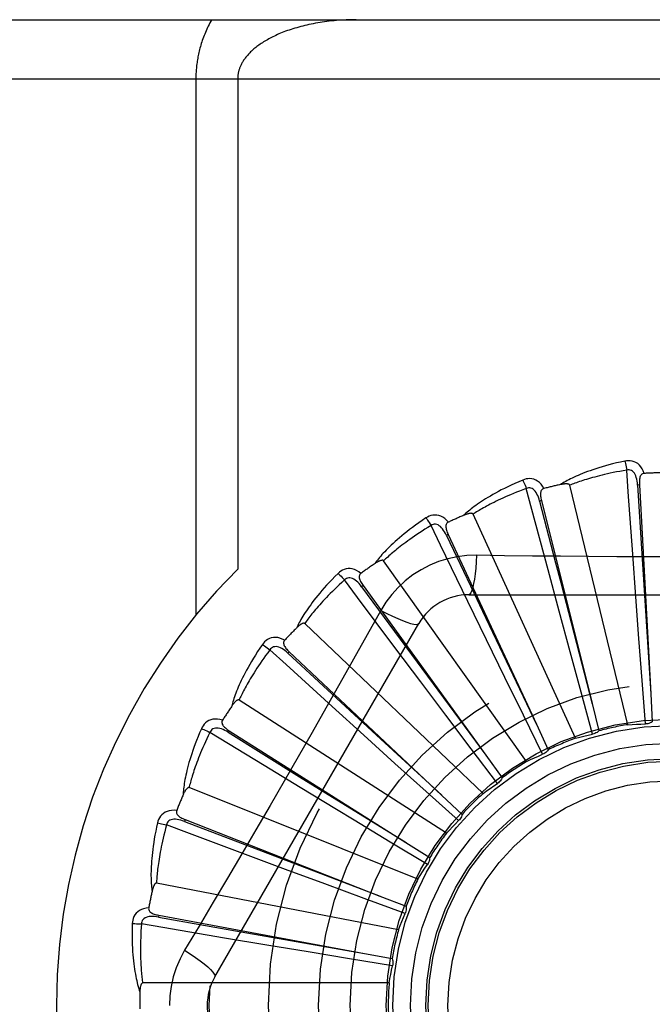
# Model space of a CAD drawing. Header units: inches. Extents: x 0 to 136, y 0 to 88.
# Tile 45 of 60: x 30.853 to 31.174, y 55.998 to 56.497. Entities that reach past the tile are written whole.
import ezdxf

# ---------------------------------------------------------------- set-up
doc = ezdxf.new("R2010")
doc.units = ezdxf.units.IN
doc.header["$LTSCALE"] = 7.48
doc.header["$MEASUREMENT"] = 0
doc.linetypes.add('HIDDEN', pattern=[0.2, 0.1, -0.1])
doc.layers.add('DOOR_ASSEMBLY', color=7, linetype='CONTINUOUS')

msp = doc.modelspace()

# ---------------------------------------------------------------- linework, layer by layer
at = {"layer": 'DOOR_ASSEMBLY', "color": 8, "linetype": 'HIDDEN'}
for p, q in [((30.605526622, 56.4968859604), (31.667526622, 56.4968859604)), ((30.575526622, 56.4668859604), (31.667526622, 56.4668859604)), ((30.9422398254, 56.4668859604), (30.9422398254, 56.1948642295)), ((30.9634530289, 56.4668859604), (30.9634530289, 56.2182533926)), ((31.1612329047, 56.1393248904), (31.1317703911, 56.2607710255)), ((31.1671037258, 56.2609370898), (31.1661455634, 56.2608845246)), ((31.1671037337, 56.2609369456), (31.1728840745, 56.1550019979)), ((31.1174375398, 56.25296266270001), (31.1165066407, 56.2527297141)), ((31.1174375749, 56.2529625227), (31.143161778, 56.1500358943)), ((31.1346880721, 56.132437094), (31.0827741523, 56.2461127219)), ((31.0701780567, 56.23573295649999), (31.0693080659, 56.2353280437)), ((31.0701781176, 56.2357328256), (31.1149164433, 56.139534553)), ((31.1652927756, 56.2041057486), (31.1637208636, 56.22580261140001)), ((31.1099264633, 56.1206501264), (31.0374374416, 56.2224467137)), ((31.1264147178, 56.1968156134), (31.120765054, 56.2178228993)), ((31.0270333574, 56.2098706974), (31.0262557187, 56.2093084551)), ((31.0262557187, 56.2093084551), (31.051513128, 56.1749595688)), ((31.027033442, 56.2098705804), (31.0891689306, 56.1238775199)), ((31.1695083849, 56.2075401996), (31.1728877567, 56.15494420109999)), ((31.0896189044, 56.1822994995), (31.0800956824, 56.2018579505)), ((31.0805846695, 56.2052193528), (31.2874685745, 56.2052193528)), ((31.1668516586, 56.1829613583), (31.1652927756, 56.2041057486)), ((31.1319470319, 56.1763483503), (31.1264147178, 56.1968156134)), ((30.9518836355, 56.0114692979), (31.055325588, 56.1906360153)), ((31.0878430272, 56.1043899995), (30.9973988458, 56.1906283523)), ((31.0989246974, 56.1632491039), (31.0896189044, 56.1822994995)), ((31.168441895, 56.1617262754), (31.1668516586, 56.1829613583)), ((30.9895628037, 56.1763106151), (30.988905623, 56.1756113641)), ((30.988905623, 56.1756113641), (31.0360864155, 56.1320002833)), ((30.9895629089, 56.1763105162), (31.0668498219, 56.1036306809)), ((31.0562352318, 56.16108205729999), (31.0431826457, 56.17848478)), ((31.1375272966, 56.1557979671), (31.1319470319, 56.1763483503)), ((31.051513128, 56.1749595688), (31.0892032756, 56.1238308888)), ((31.0689781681, 56.14413706), (31.0562352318, 56.16108205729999)), ((31.108293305, 56.144126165), (31.0989246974, 56.1632491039)), ((31.1701196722, 56.1396983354), (31.168441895, 56.1617262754)), ((31.1433435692, 56.1344856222), (31.1375272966, 56.1557979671)), ((31.0692359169, 56.0842443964), (30.9641054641, 56.151807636)), ((31.1728840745, 56.1550019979), (31.1736407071, 56.1407627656)), ((31.0274702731, 56.1339301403), (31.0113600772, 56.148548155)), ((31.143161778, 56.1500358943), (31.1465995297, 56.136197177)), ((31.0817965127, 56.1271327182), (31.0689781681, 56.14413706)), ((31.1180378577, 56.1242996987), (31.108293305, 56.144126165)), ((30.9591206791, 56.1362656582), (30.9586077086, 56.1354546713)), ((30.9591208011, 56.136265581), (31.0487657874, 56.07952581)), ((31.1149164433, 56.139534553), (31.1209110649, 56.1265965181)), ((30.9768718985, 56.11856284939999), (30.9493172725, 56.1354087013)), ((30.9586077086, 56.1354546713), (30.9948220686, 56.1129534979)), ((31.0431897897, 56.1197029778), (31.0274702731, 56.1339301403)), ((31.0360864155, 56.1320002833), (31.0668923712, 56.1035913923)), ((31.0951171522, 56.1095087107), (31.0817965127, 56.1271327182)), ((31.0891689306, 56.1238775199), (31.0975037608, 56.1123077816)), ((30.9950516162, 56.1074849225), (30.9768718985, 56.11856284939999)), ((31.058994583, 56.1054318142), (31.0431897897, 56.1197029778)), ((30.9948220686, 56.1129534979), (31.0488150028, 56.0794952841)), ((31.0547776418, 56.0609414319), (30.9387606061, 56.1073876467)), ((31.0134504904, 56.096309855), (30.9950516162, 56.1074849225)), ((31.0754098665, 56.0906472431), (31.058994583, 56.1054318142)), ((31.0668498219, 56.1036306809), (31.0772236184, 56.0938473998)), ((30.9368072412, 56.09118315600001), (30.9364570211, 56.0902897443)), ((30.9368073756, 56.0911831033), (31.0355704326, 56.0524341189)), ((30.9364570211, 56.0902897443), (30.9762753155, 56.0750488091)), ((31.0596282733, 56.0683969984), (31.0407116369, 56.07980778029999)), ((31.0487657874, 56.07952581), (31.0608036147, 56.0718825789)), ((30.9877505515, 56.0659272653), (30.9673613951, 56.07351060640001)), ((30.9762753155, 56.0750488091), (31.0356245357, 56.0524134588)), ((31.0076317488, 56.058561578), (30.9877505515, 56.0659272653)), ((31.0449907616, 56.0353233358), (30.9222803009, 56.0589738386)), ((31.0276084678, 56.0511867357), (31.0076317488, 56.058561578)), ((31.0483427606, 56.0435621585), (31.0276084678, 56.0511867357)), ((31.0355704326, 56.0524341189), (31.0488372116, 56.0472071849)), ((30.9234289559, 56.0426925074), (30.9232541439, 56.0417489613)), ((30.9232541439, 56.0417489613), (30.9652372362, 56.0343191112)), ((30.9234290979, 56.042692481), (31.0277406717, 56.0233347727)), ((30.9782313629, 56.02753410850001), (30.9567755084, 56.0311217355)), ((30.9652372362, 56.0343191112), (31.0277977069, 56.023324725)), ((30.9991472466, 56.02406407), (30.9782313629, 56.02753410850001)), ((31.0201586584, 56.0206031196), (30.9991472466, 56.02406407)), ((31.0277406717, 56.0233347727), (31.041756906, 56.0207130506)), ((31.0419612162, 56.0170403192), (31.0201586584, 56.0206031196)), ((31.0402289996, 56.00831601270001), (30.9152601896, 56.00831601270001))]:
    msp.add_line(p, q, dxfattribs=at)
for points in [[(30.9502783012, 56.4968859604), (30.9498231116, 56.4960831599), (30.9493822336, 56.4952774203), (30.9489555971, 56.49446837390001), (30.9485434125, 56.4936571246), (30.9481458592, 56.4928444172), (30.9477629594, 56.4920309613), (30.9473948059, 56.4912174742), (30.9470413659, 56.49040467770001), (30.9467026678, 56.48959329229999), (30.946378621, 56.4887840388), (30.9460691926, 56.4879776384), (30.945774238, 56.4871748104), (30.9454936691, 56.4863762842), (30.9452272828, 56.485582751), (30.9449749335, 56.4847949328), (30.9447363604, 56.4840134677), (30.9445114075, 56.4832392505), (30.9442996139, 56.4824722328), (30.9441006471, 56.4817128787), (30.9439139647, 56.4809605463), (30.943739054, 56.4802149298), (30.9435754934, 56.4794754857), (30.943422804, 56.4787417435), (30.9432806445, 56.4780131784), (30.9431485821, 56.47728912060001), (30.9430264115, 56.4765695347), (30.9429138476, 56.4758541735), (30.9428106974, 56.47514300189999), (30.9427167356, 56.4744359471), (30.9426317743, 56.4737328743), (30.9425556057, 56.4730336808), (30.9424880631, 56.4723381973), (30.9424289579, 56.4716462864), (30.9423781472, 56.47095775), (30.9423354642, 56.4702724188), (30.9423007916, 56.4695900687), (30.9422739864, 56.4689105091), (30.942254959, 56.4682334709), (30.9422435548, 56.4675585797), (30.9422398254, 56.4668859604)], [(31.0234530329, 56.4968859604), (31.022197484, 56.4968793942), (31.0209443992, 56.4968597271), (31.019693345, 56.4968270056), (31.0184456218, 56.49678130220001), (31.0172021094, 56.4967227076), (31.0159636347, 56.4966513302), (31.0147310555, 56.4965672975), (31.0135051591, 56.4964707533), (31.0122867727, 56.4963618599), (31.0110766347, 56.4962407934), (31.0098755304, 56.4961077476), (31.0086841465, 56.4959629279), (31.0075032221, 56.49580655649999), (31.006333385, 56.4956388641), (31.0051753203, 56.4954600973), (31.0040295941, 56.4952705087), (31.0028968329, 56.495070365), (31.0017775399, 56.4948599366), (31.0006722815, 56.4946395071), (30.9995814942, 56.49440936), (30.9985056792, 56.4941697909), (30.9974452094, 56.4939210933), (30.9964005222, 56.4936635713), (30.9953719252, 56.4933975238), (30.9943597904, 56.4931232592), (30.9933643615, 56.49284107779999), (30.9923859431, 56.4925512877), (30.9914247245, 56.4922541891), (30.9904809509, 56.4919500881), (30.9895547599, 56.491639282), (30.9886463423, 56.4913220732), (30.9877557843, 56.4909987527), (30.9868832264, 56.49066961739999), (30.9860286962, 56.4903349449), (30.9851922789, 56.48999502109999), (30.9843739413, 56.489650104), (30.9835736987, 56.489300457), (30.9827914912, 56.48894632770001), (30.9820272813, 56.4885879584), (30.9812810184, 56.4882256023), (30.9805526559, 56.487859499), (30.9798421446, 56.4874899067), (30.9791494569, 56.48711708), (30.978474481, 56.4867412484), (30.9778171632, 56.48636265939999), (30.9771773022, 56.4859814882), (30.9765547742, 56.4855979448), (30.9759492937, 56.4852121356), (30.9753606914, 56.4848242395), (30.974788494, 56.4844341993), (30.9742319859, 56.48404177), (30.9736917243, 56.48364761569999), (30.9731673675, 56.4832516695), (30.9726608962, 56.4828559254), (30.9721744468, 56.4824624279), (30.9717072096, 56.482071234), (30.9712601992, 56.4816839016), (30.9708300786, 56.4812979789), (30.9704139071, 56.4809114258), (30.9700115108, 56.48052418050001), (30.9696213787, 56.4801350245), (30.9692445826, 56.4797452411), (30.9688817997, 56.4793557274), (30.9685327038, 56.4789665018), (30.9681971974, 56.4785777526), (30.9678752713, 56.47818986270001), (30.9675669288, 56.4778031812), (30.9672720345, 56.4774180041), (30.9669905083, 56.4770346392), (30.9667221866, 56.47665339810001), (30.9664669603, 56.4762746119), (30.9662245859, 56.475898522), (30.9659949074, 56.47552546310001), (30.9657775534, 56.4751554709), (30.9655722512, 56.474788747), (30.9653785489, 56.4744250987), (30.9651960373, 56.474064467), (30.9650243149, 56.4737066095), (30.964862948, 56.4733513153), (30.9647116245, 56.4729983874), (30.9645699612, 56.47264757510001), (30.9644377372, 56.4722987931), (30.9643146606, 56.4719518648), (30.9642005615, 56.4716067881), (30.9640952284, 56.4712635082), (30.9639984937, 56.4709219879), (30.9639101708, 56.4705821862), (30.9638301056, 56.4702440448), (30.9637581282, 56.4699075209), (30.9636940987, 56.469572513), (30.9636378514, 56.4692388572), (30.9635892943, 56.4689066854), (30.9635483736, 56.4685772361), (30.9635148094, 56.4682470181), (30.9634881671, 56.4679128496), (30.963468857, 56.4675750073), (30.9634571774, 56.46723259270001), (30.9634530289, 56.4668859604)], [(31.1597762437, 56.2730025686), (31.1575970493, 56.27253463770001), (31.1555173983, 56.2720580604), (31.1535388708, 56.2715762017), (31.1516550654, 56.2710899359), (31.1498614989, 56.2706001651), (31.14815415, 56.2701083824), (31.1465287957, 56.26961547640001), (31.144981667, 56.2691228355), (31.14350881, 56.2686313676), (31.1421066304, 56.2681424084), (31.1407713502, 56.2676568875), (31.1394996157, 56.2671761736), (31.1382875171, 56.2667018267), (31.1371329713, 56.2662336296), (31.1360331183, 56.265771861), (31.1349865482, 56.2653158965), (31.1339915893, 56.2648648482), (31.1330463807, 56.26441912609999), (31.1321493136, 56.2639784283), (31.1312980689, 56.2635435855), (31.130490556, 56.2631150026), (31.1297245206, 56.262693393), (31.1289976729, 56.26227997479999), (31.1283080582, 56.26187343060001), (31.1276527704, 56.2614724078), (31.1270325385, 56.2610778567)], [(31.1695218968, 56.2667661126), (31.1690340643, 56.2680337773), (31.1684627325, 56.2691606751), (31.167804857, 56.2701545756), (31.167067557, 56.2710058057), (31.1662533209, 56.2717143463), (31.165373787, 56.2722793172), (31.1644308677, 56.27269972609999), (31.1634572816, 56.2729867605), (31.1624777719, 56.2731407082), (31.1615197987, 56.2731857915), (31.1606233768, 56.2731409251), (31.1597762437, 56.2730025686)], [(31.1597762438, 56.2730025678), (31.159929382, 56.27240199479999), (31.1600894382, 56.271713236), (31.1602508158, 56.2709597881), (31.1604115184, 56.2701508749), (31.1605694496, 56.269295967), (31.1607188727, 56.2684255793)], [(31.1607191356, 56.2684256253), (31.1588950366, 56.2681153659), (31.15714682, 56.26780217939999), (31.1554761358, 56.2674856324), (31.1538780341, 56.2671670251), (31.1523490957, 56.26684727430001), (31.1508863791, 56.2665270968), (31.1494867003, 56.2662073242), (31.1481473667, 56.26588852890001), (31.1468654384, 56.265571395), (31.1456384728, 56.2652564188), (31.1444637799, 56.2649441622), (31.1433391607, 56.2646351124), (31.1422622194, 56.264329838), (31.1412308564, 56.2640286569), (31.1402427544, 56.2637321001), (31.1392961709, 56.263440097), (31.1383890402, 56.2631528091), (31.1375200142, 56.2628700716), (31.1366874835, 56.2625917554), (31.135890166, 56.2623179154), (31.1351266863, 56.2620485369), (31.1343957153, 56.2617837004), (31.1336958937, 56.2615234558), (31.1330259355, 56.2612678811), (31.1323838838, 56.2610170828), (31.1317703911, 56.2607710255)], [(31.166144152, 56.2608841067), (31.1660571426, 56.2619182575), (31.1659268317, 56.2628923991), (31.1657500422, 56.2638086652), (31.1655252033, 56.2646632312), (31.1652478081, 56.26545477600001), (31.1649180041, 56.2661762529), (31.1645364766, 56.26682527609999), (31.1641012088, 56.2673841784), (31.1636120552, 56.267834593), (31.1630746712, 56.2681757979), (31.1624924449, 56.2683997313), (31.1618903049, 56.2685132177), (31.161297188, 56.2685214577), (31.1607147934, 56.2684252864)], [(31.1637208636, 56.22580261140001), (31.1614884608, 56.2574049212), (31.1607191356, 56.2684256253)], [(31.1695252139, 56.26676619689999), (31.1690685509, 56.2666963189), (31.1686621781, 56.2665508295), (31.1683055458, 56.2663244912), (31.168000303, 56.2660330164), (31.1677506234, 56.26568989), (31.1675483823, 56.2652965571), (31.1673881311, 56.2648568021), (31.1672660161, 56.2643770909), (31.167177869, 56.2638636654), (31.1671191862, 56.2633209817), (31.1670847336, 56.2627551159), (31.1670725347, 56.2621674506), (31.1670784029, 56.26156181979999), (31.1671037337, 56.2609369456)], [(31.107959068, 56.2634233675), (31.105907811, 56.2625514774), (31.1039559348, 56.261689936), (31.1021043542, 56.2608423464), (31.1003466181, 56.26000835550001), (31.0986781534, 56.2591880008), (31.0970947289, 56.2583819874), (31.09559203, 56.2575903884), (31.0941660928, 56.2568138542), (31.0928128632, 56.25605252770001), (31.0915285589, 56.2553070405), (31.0903092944, 56.25457759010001), (31.0891515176, 56.253864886), (31.0880510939, 56.25316972), (31.0870060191, 56.2524914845), (31.0860134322, 56.2518299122), (31.0850720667, 56.2511841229), (31.0841804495, 56.2505529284), (31.0833366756, 56.2499363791), (31.0825392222, 56.2493338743), (31.0817856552, 56.2487457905), (31.081073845, 56.2481721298), (31.0804014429, 56.2476131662), (31.0797659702, 56.2470696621), (31.0791657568, 56.2465399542), (31.0785982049, 56.2460221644), (31.0780638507, 56.2455173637)], [(31.1187088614, 56.25914398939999), (31.1179899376, 56.2602964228), (31.1172156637, 56.2612948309), (31.1163815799, 56.2621462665), (31.1154965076, 56.2628425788), (31.1145628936, 56.26338422), (31.1135923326, 56.2637725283), (31.1125868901, 56.2640068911), (31.1115765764, 56.2641044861), (31.1105856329, 56.2640702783), (31.1096364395, 56.2639332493), (31.1087647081, 56.2637195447), (31.107959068, 56.2634233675)], [(31.1079590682, 56.2634233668), (31.1082230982, 56.2628626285), (31.1085106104, 56.2622166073), (31.1088116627, 56.26150731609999), (31.109122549, 56.2607434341), (31.1094394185, 56.2599338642), (31.1097508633, 56.2591074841)], [(31.1317703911, 56.2607710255), (31.1316987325, 56.2609284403), (31.1315934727, 56.2610604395), (31.1314510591, 56.26116531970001), (31.1312821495, 56.26124819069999), (31.1310954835, 56.2613128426), (31.1308932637, 56.26136153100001), (31.1306809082, 56.2613973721), (31.1304575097, 56.261421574), (31.1302237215, 56.2614362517), (31.1299802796, 56.2614418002), (31.1297279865, 56.2614391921), (31.129467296, 56.26142880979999), (31.12919934, 56.2614113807), (31.1289228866, 56.261386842), (31.1286374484, 56.2613555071), (31.1283419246, 56.261316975), (31.1280353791, 56.2612713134), (31.1277168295, 56.2612174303), (31.1273848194, 56.2611541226), (31.1270398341, 56.2610817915)], [(31.1661455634, 56.2608845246), (31.1681745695, 56.2286791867), (31.1695083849, 56.2075401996)], [(31.1097511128, 56.25910757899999), (31.1080186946, 56.2584577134), (31.1063613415, 56.2578193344), (31.1047807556, 56.2571923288), (31.1032718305, 56.2565770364), (31.1018310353, 56.2559737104), (31.1004553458, 56.255382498), (31.0991414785, 56.2548036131), (31.0978866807, 56.2542371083), (31.0966879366, 56.25368309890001), (31.0955427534, 56.25314161), (31.0944483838, 56.2526126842), (31.093402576, 56.2520963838), (31.0924028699, 56.2515928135), (31.0914471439, 56.2511018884), (31.0905330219, 56.2506236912), (31.0896588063, 56.250157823), (31.0888224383, 56.2497040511), (31.0880226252, 56.2492619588), (31.087257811, 56.2488311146), (31.0865267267, 56.24841133), (31.0858280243, 56.24800233), (31.0851603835, 56.2476039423), (31.0845224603, 56.24721595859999), (31.0839129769, 56.246838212), (31.0833299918, 56.2464704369), (31.0827741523, 56.2461127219)], [(31.1165053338, 56.25272903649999), (31.1162241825, 56.2537280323), (31.115911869, 56.2546599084), (31.1155648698, 56.2555261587), (31.1151823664, 56.2563227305), (31.1147601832, 56.2570474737), (31.1142997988, 56.2576934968), (31.1138023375, 56.2582585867), (31.1132691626, 56.2587250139), (31.1127036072, 56.259074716), (31.112111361, 56.25930805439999), (31.1114972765, 56.2594177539), (31.1108845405, 56.2594152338), (31.1103005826, 56.2593110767), (31.1097469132, 56.2591064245)], [(31.120765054, 56.2178228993), (31.1125922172, 56.2484316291), (31.1097511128, 56.25910757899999)], [(31.1187127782, 56.2591450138), (31.1182771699, 56.2589897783), (31.1179054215, 56.2587698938), (31.1175980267, 56.2584801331), (31.1173535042, 56.2581361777), (31.1171732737, 56.25775199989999), (31.1170491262, 56.25732750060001), (31.116974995, 56.25686536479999), (31.1169458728, 56.2563712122), (31.116956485, 56.255850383), (31.1170015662, 56.2553064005), (31.1170748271, 56.2547442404), (31.117174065, 56.2541648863), (31.1172944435, 56.2535713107), (31.1174375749, 56.2529625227)], [(31.1165066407, 56.2527297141), (31.1245938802, 56.2214903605), (31.1271886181, 56.2114540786), (31.1431763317, 56.1499798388)], [(31.0702565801, 56.2420431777), (31.0693325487, 56.2430387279), (31.068383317, 56.2438725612), (31.067403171, 56.2445507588), (31.0664023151, 56.2450669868), (31.0653830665, 56.2454221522), (31.0643565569, 56.2456197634), (31.0633249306, 56.24565960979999), (31.0623144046, 56.245564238), (31.0613478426, 56.2453431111), (31.0604417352, 56.24502892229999), (31.0596262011, 56.2446541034), (31.0588911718, 56.2442108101)], [(31.0827741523, 56.2461127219), (31.0826739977, 56.2462537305), (31.0825456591, 56.2463634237), (31.0823859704, 56.2464394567), (31.0822044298, 56.2464888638), (31.0820089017, 56.2465170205), (31.0818011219, 56.2465265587), (31.081585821, 56.2465215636), (31.0813618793, 56.2465030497), (31.0811295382, 56.24647321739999), (31.0808894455, 56.246432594), (31.0806422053, 56.2463822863), (31.0803881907, 56.2463227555), (31.0801283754, 56.2462549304), (31.0798615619, 56.246178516), (31.0795872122, 56.24609372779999), (31.0793043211, 56.2459999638), (31.079012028, 56.2458971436), (31.0787093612, 56.245783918), (31.078394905, 56.2456587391), (31.0780691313, 56.245522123)], [(31.0588911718, 56.2442108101), (31.05704199, 56.2429664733), (31.0552884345, 56.241751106), (31.0536307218, 56.2405684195), (31.0520625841, 56.2394168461), (31.0505795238, 56.2382955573), (31.049177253, 56.2372044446), (31.0478515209, 56.2361427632), (31.0465983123, 56.23511040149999), (31.0454136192, 56.2341067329), (31.0442936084, 56.2331316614), (31.043234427, 56.2321846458), (31.0422324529, 56.2312657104), (31.0412834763, 56.2303748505), (31.0403856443, 56.2295110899), (31.0395361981, 56.2286736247), (31.0387340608, 56.2278613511), (31.0379780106, 56.2270728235), (31.0372661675, 56.2263077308), (31.0365971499, 56.2255651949), (31.0359684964, 56.2248451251), (31.0353781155, 56.2241471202), (31.0348236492, 56.2234710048), (31.0343025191, 56.22281705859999), (31.0338134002, 56.2221833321), (31.0333540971, 56.2215674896), (31.0329249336, 56.22097068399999)], [(31.0588911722, 56.24421080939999), (31.0592565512, 56.2437101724), (31.059661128, 56.24313023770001), (31.0600909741, 56.2424907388), (31.0605408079, 56.24179949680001), (31.0610051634, 56.2410645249), (31.0614673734, 56.24031201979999)], [(31.0693069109, 56.23532713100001), (31.0688417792, 56.2362548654), (31.0683587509, 56.2371107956), (31.0678540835, 56.2378957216), (31.0673277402, 56.2386055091), (31.0667760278, 56.2392372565), (31.0662017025, 56.2397844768), (31.0656062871, 56.2402452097), (31.0649944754, 56.2406023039), (31.0643729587, 56.24083865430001), (31.0637472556, 56.24095569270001), (31.0631235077, 56.24094719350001), (31.0625223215, 56.2408287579), (31.0619686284, 56.2406159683), (31.0614636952, 56.2403102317)], [(31.070259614, 56.2420444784), (31.0698616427, 56.2418098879), (31.0695384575, 56.2415237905), (31.0692914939, 56.2411811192), (31.0691164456, 56.2407970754), (31.0690121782, 56.2403857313), (31.0689706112, 56.23994540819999), (31.0689852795, 56.23947759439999), (31.0690502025, 56.2389868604), (31.0691591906, 56.2384774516), (31.0693064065, 56.2379518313), (31.0694847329, 56.2374136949), (31.0696918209, 56.2368635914), (31.069922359, 56.2363035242), (31.0701781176, 56.2357328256)], [(31.0614676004, 56.24031216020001), (31.0598894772, 56.2393461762), (31.0583828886, 56.2384056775), (31.0569495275, 56.2374908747), (31.0555843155, 56.2366011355), (31.0542837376, 56.2357360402), (31.0530447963, 56.2348951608), (31.0518642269, 56.2340780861), (31.0507393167, 56.2332843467), (31.0496670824, 56.2325134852), (31.0486450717, 56.23176505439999), (31.0476705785, 56.2310385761), (31.0467413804, 56.2303336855), (31.0458550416, 56.2296500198), (31.0450094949, 56.228987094), (31.0442023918, 56.2283445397), (31.0434321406, 56.2277216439), (31.0426967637, 56.2271177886), (31.0419950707, 56.2265323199), (31.0413256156, 56.2259645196), (31.0406871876, 56.2254139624), (31.0400785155, 56.2248801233), (31.0394983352, 56.2243625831), (31.0389453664, 56.223860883), (31.0384183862, 56.2233746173), (31.0379155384, 56.2229031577), (31.0374374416, 56.2224467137)], [(31.0800956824, 56.2018579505), (31.0662777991, 56.2303668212), (31.0614676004, 56.24031216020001)], [(31.0693080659, 56.2353280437), (31.083161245, 56.2061837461), (31.0876084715, 56.1968198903), (31.1149413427, 56.13948226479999)], [(31.0374374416, 56.2224467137), (31.0373124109, 56.22256621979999), (31.037165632, 56.2226496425), (31.0369944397, 56.22269408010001), (31.0368068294, 56.2227082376), (31.036609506, 56.2226988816), (31.036403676, 56.2226689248), (31.0361932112, 56.22262327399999), (31.0359768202, 56.2225627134), (31.0357543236, 56.22248944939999), (31.0355262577, 56.2224041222), (31.0352930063, 56.22230793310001), (31.0350548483, 56.2222014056), (31.0348125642, 56.2220856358), (31.0345650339, 56.2219601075), (31.0343116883, 56.2218249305), (31.0340516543, 56.22167932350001), (31.0337794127, 56.2215199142), (31.0335083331, 56.221354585), (31.0332513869, 56.2211909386), (31.0330042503, 56.22102644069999)], [(31.0845680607, 56.2252402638), (31.0796338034, 56.2250901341), (31.0747664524, 56.2245059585), (31.0699810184, 56.2234902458), (31.0653106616, 56.22205183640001), (31.0607795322, 56.2201982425), (31.0564301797, 56.2179454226), (31.0523017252, 56.2153075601), (31.0484250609, 56.21231077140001), (31.0448335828, 56.2089839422), (31.0415494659, 56.2053425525), (31.0386003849, 56.2014093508), (31.0359952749, 56.1971967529)], [(31.0845680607, 56.2252402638), (31.0843725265, 56.2218548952), (31.084118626, 56.2186709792), (31.0838158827, 56.2157881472), (31.0834655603, 56.21318868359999), (31.0830677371, 56.2108777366), (31.0826278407, 56.2089154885), (31.082152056, 56.2073337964), (31.0816475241, 56.2061710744), (31.0811199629, 56.2054590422), (31.0805846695, 56.2052193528)], [(31.2834851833, 56.2252402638), (31.269316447, 56.2250308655), (31.255187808, 56.2248704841), (31.2409850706, 56.2247236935), (31.2267742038, 56.2245939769), (31.2125447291, 56.2245014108), (31.1983151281, 56.22443423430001), (31.1840764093, 56.2244174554), (31.1698365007, 56.2244312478), (31.1556019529, 56.224496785), (31.1413667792, 56.2245883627), (31.1271569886, 56.22471796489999), (31.1129469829, 56.224867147), (31.0987876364, 56.2250307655), (31.0845680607, 56.2252402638)], [(31.0143459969, 56.2160592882), (31.0127657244, 56.2144874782), (31.0112738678, 56.2129622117), (31.009869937, 56.2114871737), (31.0085480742, 56.2100596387), (31.0073040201, 56.2086779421), (31.0061335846, 56.20734116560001), (31.0050327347, 56.2060477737), (31.003997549, 56.20479689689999), (31.0030242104, 56.2035871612), (31.0021089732, 56.2024177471), (31.0012481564, 56.2012873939), (31.0004381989, 56.2001954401), (30.9996749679, 56.1991410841), (30.9989568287, 56.198123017), (30.9982812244, 56.19713992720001), (30.9976473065, 56.1961905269), (30.997054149, 56.19527316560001), (30.9964999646, 56.1943871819), (30.9959835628, 56.19353145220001), (30.995502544, 56.19270542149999), (30.9950549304, 56.19190830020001), (30.9946384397, 56.1911394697), (30.9942504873, 56.1903987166), (30.9938901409, 56.1896838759), (30.993555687, 56.1889922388), (30.9932472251, 56.1883249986)], [(31.0259162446, 56.2160817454), (31.0248205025, 56.2168844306), (31.0237306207, 56.2175235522), (31.0226398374, 56.218004), (31.0215593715, 56.2183214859), (31.0204913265, 56.218477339), (31.0194459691, 56.2184771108), (31.0184254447, 56.2183210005), (31.0174512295, 56.2180361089), (31.016543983, 56.217636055), (31.0157137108, 56.2171560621), (31.0149838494, 56.2166336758), (31.0143459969, 56.2160592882)], [(31.0143459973, 56.2160592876), (31.0147995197, 56.2156368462), (31.0153065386, 56.2151439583), (31.0158496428, 56.2145973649), (31.0164221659, 56.2140037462), (31.0170172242, 56.21336993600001), (31.017613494, 56.2127185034)], [(31.0259194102, 56.2160840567), (31.0255727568, 56.21577810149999), (31.025309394, 56.21543583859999), (31.0251317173, 56.2150525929), (31.0250325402, 56.2146423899), (31.0250080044, 56.2142187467), (31.0250505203, 56.2137785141), (31.0251534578, 56.2133219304), (31.0253100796, 56.2128523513), (31.0255135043, 56.2123727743), (31.0257575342, 56.2118845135), (31.026034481, 56.21138985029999), (31.0263419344, 56.2108888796), (31.0266742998, 56.2103825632), (31.027033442, 56.2098705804)], [(31.0176136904, 56.2127186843), (31.0162468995, 56.2114714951), (31.0149455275, 56.2102628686), (31.0137111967, 56.20909333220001), (31.0125390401, 56.2079613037), (31.0114256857, 56.2068657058), (31.0103682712, 56.205805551), (31.0093636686, 56.20477981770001), (31.0084093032, 56.2037875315), (31.0075023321, 56.2028276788), (31.0066404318, 56.2018993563), (31.005821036, 56.2010015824), (31.0050420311, 56.2001335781), (31.0043010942, 56.1992945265), (31.0035962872, 56.1984835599), (31.0029253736, 56.1976998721), (31.0022869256, 56.19694246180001), (31.0016791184, 56.196210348), (31.0011009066, 56.1955026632), (31.0005510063, 56.19481842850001), (31.0000283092, 56.1941569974), (30.9995316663, 56.19351761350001), (30.9990599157, 56.19289962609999), (30.9986118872, 56.1923023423), (30.9981864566, 56.19172513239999), (30.9977819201, 56.1911670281), (30.9973988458, 56.1906283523)], [(31.0262547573, 56.2093073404), (31.0256224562, 56.21013028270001), (31.024986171, 56.2108793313), (31.0243420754, 56.2115545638), (31.0236909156, 56.2121519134), (31.0230296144, 56.212667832), (31.0223621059, 56.21309647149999), (31.021690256, 56.2134361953), (31.0210219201, 56.21367105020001), (31.0203669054, 56.2137855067), (31.0197303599, 56.2137820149), (31.0191194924, 56.2136556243), (31.0185515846, 56.2134255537), (31.0180481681, 56.21311182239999), (31.0176102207, 56.2127160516)], [(31.0431826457, 56.17848478), (31.0242191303, 56.2038634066), (31.0176136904, 56.2127186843)], [(31.0359952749, 56.1971967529), (31.0290922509, 56.18482156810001), (31.0221668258, 56.1725056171), (31.0151925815, 56.1601322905), (31.0081994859, 56.1477604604), (31.0011649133, 56.1353910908), (30.9941082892, 56.1230343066), (30.9870034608, 56.110694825), (30.979871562, 56.09836959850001), (30.9726975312, 56.08607488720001), (30.9655006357, 56.07379265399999), (30.9582835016, 56.0615514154), (30.9510493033, 56.0493197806), (30.9438279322, 56.037139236), (30.9365367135, 56.0249294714)], [(31.035993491, 56.19719767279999), (31.0390241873, 56.1956737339), (31.0419091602, 56.19430133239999), (31.0445572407, 56.1931220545), (31.046983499, 56.1921257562), (31.0491837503, 56.1913148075), (31.0511030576, 56.1907146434), (31.0527107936, 56.1903358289), (31.0539699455, 56.1901914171), (31.0548502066, 56.1902922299), (31.0553254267, 56.1906357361)], [(30.9973988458, 56.1906283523), (30.9972534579, 56.1907220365), (30.9970935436, 56.19077617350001), (30.9969170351, 56.1907874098), (30.9967301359, 56.1907658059), (30.996538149, 56.1907192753), (30.996341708, 56.1906509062), (30.996143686, 56.19056624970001), (30.9959426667, 56.1904658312), (30.9957380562, 56.19035178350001), (30.99553026, 56.19022483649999), (30.9953194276, 56.1900862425), (30.995105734, 56.1899365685), (30.9948897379, 56.1897770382), (30.9946704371, 56.1896069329), (30.9944472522, 56.1894262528), (30.9942194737, 56.1892340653), (30.9939861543, 56.1890297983), (30.9937474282, 56.188812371), (30.9935030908, 56.1885803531), (30.9932532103, 56.1883342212)], [(30.98729043, 56.1821980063), (30.9860625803, 56.1827788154), (30.9848714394, 56.1832001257), (30.9837094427, 56.1834654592), (30.9825884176, 56.1835727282), (30.9815101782, 56.1835236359), (30.980483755, 56.1833255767), (30.9795112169, 56.182979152), (30.978608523, 56.18251503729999), (30.9777933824, 56.1819505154), (30.9770689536, 56.18132206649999), (30.9764511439, 56.1806709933), (30.9759335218, 56.1799862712)], [(30.9872929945, 56.1822007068), (30.9870105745, 56.18183478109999), (30.9868167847, 56.1814489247), (30.9867148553, 56.1810389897), (30.9866950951, 56.18061741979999), (30.9867511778, 56.1801967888), (30.9868762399, 56.17977255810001), (30.9870637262, 56.1793437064), (30.9873063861, 56.1789122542), (30.9875968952, 56.1784798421), (30.9879289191, 56.1780465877), (30.9882944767, 56.1776132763), (30.9886911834, 56.1771795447), (30.9891133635, 56.1767452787), (30.9895629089, 56.1763105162)], [(30.9759335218, 56.1799862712), (30.9746792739, 56.1781437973), (30.9735030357, 56.1763637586), (30.9724036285, 56.1746496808), (30.9713758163, 56.1729977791), (30.9704157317, 56.17140561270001), (30.969519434, 56.16987148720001), (30.968683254, 56.1683931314), (30.9679035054, 56.16696894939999), (30.9671767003, 56.1655968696), (30.9664993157, 56.1642753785), (30.9658679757, 56.1630025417), (30.9652793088, 56.1617770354), (30.9647294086, 56.1605972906), (30.9642169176, 56.1594617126), (30.9637395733, 56.1583685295), (30.9632967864, 56.15731631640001), (30.9628879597, 56.1563032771), (30.9625114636, 56.1553284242), (30.9621663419, 56.1543904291), (30.961850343, 56.1534882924), (30.9615616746, 56.1526208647), (30.9612982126, 56.1517871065), (30.9610574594, 56.1509863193), (30.9608389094, 56.1502162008), (30.9606413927, 56.1494737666), (30.9604647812, 56.1487602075)], [(30.9797743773, 56.1773244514), (30.9786683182, 56.1758411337), (30.9776191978, 56.1744080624), (30.9766285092, 56.1730260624), (30.9756917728, 56.17169265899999), (30.9748058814, 56.1704061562), (30.9739682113, 56.1691650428), (30.9731758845, 56.16796772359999), (30.9724265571, 56.1668127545), (30.9717176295, 56.1656986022), (30.9710469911, 56.1646239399), (30.9704123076, 56.1635873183), (30.9698116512, 56.1625875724), (30.9692428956, 56.1616234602), (30.9687043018, 56.16069376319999), (30.9681938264, 56.15979726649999), (30.9677102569, 56.1589327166), (30.9672519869, 56.1580988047), (30.9668181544, 56.1572944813), (30.9664076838, 56.1565185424), (30.9660196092, 56.15577014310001), (30.9656529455, 56.1550483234), (30.9653066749, 56.15435222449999), (30.9649797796, 56.15368094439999), (30.9646712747, 56.1530336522), (30.9643796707, 56.1524090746), (30.9641054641, 56.151807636)], [(30.9759335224, 56.1799862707), (30.9764587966, 56.17965729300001), (30.9770499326, 56.1792692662), (30.9776866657, 56.1788353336), (30.9783611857, 56.1783607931), (30.9790654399, 56.1778510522), (30.9797742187, 56.1773242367)], [(30.9889048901, 56.1756100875), (30.9881282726, 56.17629849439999), (30.9873617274, 56.1769135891), (30.9866014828, 56.1774547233), (30.9858490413, 56.1779180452), (30.9851020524, 56.1782994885), (30.984365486, 56.1785940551), (30.9836414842, 56.1788004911), (30.9829407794, 56.17890461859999), (30.9822759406, 56.1788930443), (30.9816515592, 56.1787691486), (30.9810756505, 56.1785294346), (30.9805615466, 56.1781960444), (30.9801266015, 56.1777927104), (30.9797714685, 56.1773212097)], [(31.0113600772, 56.148548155), (30.9879363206, 56.1698792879), (30.9797743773, 56.1773244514)], [(30.9641054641, 56.151807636), (30.9639449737, 56.1518721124), (30.9637777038, 56.1518950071), (30.9636022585, 56.1518726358), (30.9634228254, 56.1518160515), (30.963243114, 56.151734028), (30.9630631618, 56.1516297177), (30.9628847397, 56.1515091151), (30.9627063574, 56.15137246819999), (30.9625270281, 56.15122175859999), (30.9623470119, 56.1510577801), (30.9621662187, 56.1508817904), (30.9619847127, 56.15069437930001), (30.9618028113, 56.1504968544), (30.9616196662, 56.1502883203), (30.9614347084, 56.1500686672), (30.9612474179, 56.1498368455), (30.961053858, 56.1495875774), (30.9608637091, 56.1493334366), (30.9606863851, 56.1490865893), (30.9605187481, 56.1488429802)], [(30.955775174, 56.1416166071), (30.9544595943, 56.1419545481), (30.9532102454, 56.14214281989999), (30.9520190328, 56.1421834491), (30.9508979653, 56.1420766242), (30.9498485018, 56.141824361), (30.9488781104, 56.1414356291), (30.9479887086, 56.1409114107), (30.9471901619, 56.1402848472), (30.9464965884, 56.1395762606), (30.9459041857, 56.1388220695), (30.9454207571, 56.1380658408), (30.9450420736, 56.13729553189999)], [(30.9557770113, 56.1416193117), (30.955569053, 56.1412068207), (30.9554518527, 56.14079142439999), (30.9554293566, 56.1403696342), (30.9554897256, 56.1399519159), (30.9556243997, 56.1395495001), (30.9558274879, 56.13915660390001), (30.9560927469, 56.1387709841), (30.9564126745, 56.1383932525), (30.9567797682, 56.1380236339), (30.9571877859, 56.1376610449), (30.9576287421, 56.1373047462), (30.9581003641, 56.13695393), (30.9585971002, 56.13660740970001), (30.9591208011, 56.136265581)], [(31.1736407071, 56.1407627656), (31.173104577, 56.1404487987), (31.1725434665, 56.1401883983), (31.1719516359, 56.1399799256), (31.171344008, 56.1398270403), (31.1707353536, 56.1397336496), (31.1701197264, 56.1396983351)], [(30.9450420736, 56.13729553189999), (30.9441591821, 56.1352489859), (30.9433410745, 56.13327851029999), (30.9425859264, 56.131387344), (30.9418893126, 56.1295707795), (30.9412478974, 56.1278256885), (30.9406581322, 56.12614966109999), (30.9401168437, 56.124539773), (30.9396207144, 56.1229937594), (30.9391667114, 56.1215089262), (30.9387516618, 56.1200831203), (30.938372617, 56.1187138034), (30.9380265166, 56.1173990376), (30.937709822, 56.1161365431), (30.9374215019, 56.1149244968), (30.9371596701, 56.11376073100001), (30.9369240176, 56.1126437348), (30.9367142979, 56.1115716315), (30.9365290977, 56.1105431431), (30.9363677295, 56.109556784), (30.9362281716, 56.108611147), (30.9361088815, 56.1077047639), (30.9360079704, 56.1068362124), (30.9359231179, 56.1060043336), (30.9358542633, 56.1052067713), (30.9358008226, 56.1044403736), (30.9357624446, 56.1037062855)], [(30.9450420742, 56.13729553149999), (30.9456201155, 56.1370719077), (30.9462740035, 56.1368027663), (30.9469813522, 56.1364971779), (30.9477334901, 56.1361588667), (30.9485214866, 56.1357916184), (30.9493171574, 56.1354084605)], [(30.9586072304, 56.1354532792), (30.9577143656, 56.1359822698), (30.9568452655, 56.1364411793), (30.9559963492, 56.13682865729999), (30.955169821, 56.1371412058), (30.9543641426, 56.13737438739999), (30.9535851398, 56.1375242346), (30.9528351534, 56.13758992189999), (30.952127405, 56.1375595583), (30.9514767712, 56.1374223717), (30.9508871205, 56.13718255), (30.9503669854, 56.1368381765), (30.9499252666, 56.1364135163), (30.949574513, 56.1359351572), (30.9493150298, 56.1354049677)], [(31.1465995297, 56.136197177), (31.1461325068, 56.1357874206), (31.1456308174, 56.1354255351), (31.1450891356, 56.1351088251), (31.1445214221, 56.1348437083), (31.1439414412, 56.1346368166), (31.1433436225, 56.1344856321)], [(31.1612329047, 56.1393248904), (31.1634562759, 56.1394688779), (31.1656785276, 56.1395791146), (31.1678996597, 56.1396556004), (31.1701196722, 56.1396983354)], [(30.9493172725, 56.1354087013), (30.9485119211, 56.13374286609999), (30.9477529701, 56.1321371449), (30.9470417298, 56.1305926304), (30.9463742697, 56.1291060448), (30.9457478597, 56.12767513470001), (30.9451602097, 56.1262979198), (30.9446087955, 56.1249722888), (30.9440915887, 56.1236963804), (30.943606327, 56.1224681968), (30.9431511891, 56.1212860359), (30.9427241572, 56.1201480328), (30.9423235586, 56.1190526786), (30.9419475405, 56.1179983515), (30.9415946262, 56.1169835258), (30.9412630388, 56.1160066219), (30.9409518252, 56.1150661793), (30.9406596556, 56.1141606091), (30.9403858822, 56.1132887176), (30.9401296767, 56.1124491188), (30.9398902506, 56.1116408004), (30.9396668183, 56.1108626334), (30.9394585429, 56.1101135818), (30.9392645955, 56.1093925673), (30.9390841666, 56.1086985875), (30.9389160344, 56.1080301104), (30.9387606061, 56.1073876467)], [(31.1346880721, 56.132437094), (31.1368440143, 56.1329992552), (31.1390052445, 56.1335280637), (31.1411717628, 56.1340235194), (31.1433435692, 56.1344856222)], [(31.1209110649, 56.1265965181), (31.1205300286, 56.1261057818), (31.1201058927, 56.1256554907), (31.1196339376, 56.1252419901), (31.1191266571, 56.1248742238), (31.1185963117, 56.12456130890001), (31.1180379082, 56.1242997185)], [(31.1099264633, 56.1206501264), (31.111937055, 56.12161014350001), (31.1139591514, 56.1225384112), (31.1159927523, 56.1234349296), (31.1180378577, 56.1242996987)], [(31.0975037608, 56.1123077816), (31.0972224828, 56.111753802), (31.0968912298, 56.11123138), (31.0965060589, 56.1107360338), (31.0960775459, 56.1102789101), (31.0956160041, 56.1098712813), (31.095117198, 56.1095087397)], [(30.9387606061, 56.1073876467), (30.9385908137, 56.1074205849), (30.9384222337, 56.10741140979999), (30.9382541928, 56.1073562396), (30.9380887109, 56.1072667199), (30.9379277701, 56.107152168), (30.9377708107, 56.1070156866), (30.9376184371, 56.1068634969), (30.937469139, 56.1066955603), (30.9373215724, 56.1065136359), (30.9371758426, 56.1063185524), (30.9370316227, 56.1061115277), (30.9368888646, 56.1058931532), (30.9367476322, 56.1056647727), (30.9366072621, 56.1054253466), (30.9364672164, 56.1051746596), (30.936327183, 56.1049115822), (30.9361865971, 56.1046354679), (30.9360456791, 56.10434465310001), (30.9359044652, 56.10403702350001), (30.9357629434, 56.10371328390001)], [(31.0878430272, 56.1043899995), (31.0896356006, 56.10571317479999), (31.0914454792, 56.1070073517), (31.093272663, 56.1082725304), (31.0951171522, 56.1095087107)], [(30.93250952, 56.0958042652), (30.9311537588, 56.0958871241), (30.9298913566, 56.0958355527), (30.9287139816, 56.0956500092), (30.92763339, 56.0953329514), (30.9266506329, 56.0948866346), (30.9257713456, 56.09432127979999), (30.9249972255, 56.09363821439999), (30.9243316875, 56.0928718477), (30.9237847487, 56.0920448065), (30.923345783, 56.0911921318), (30.9230142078, 56.0903580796), (30.9227881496, 56.0895300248)], [(30.9325109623, 56.0958080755), (30.9323847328, 56.0953631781), (30.9323482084, 56.0949328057), (30.9324059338, 56.0945143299), (30.9325442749, 56.0941156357), (30.932752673, 56.0937459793), (30.9330264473, 56.0933986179), (30.9333598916, 56.0930701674), (30.9337455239, 56.09275980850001), (30.9341759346, 56.09246634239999), (30.9346451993, 56.0921875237), (30.9351456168, 56.0919211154), (30.9356751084, 56.0916658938), (30.9362284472, 56.0914196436), (30.9368073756, 56.0911831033)], [(31.0407116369, 56.07980778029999), (31.0224916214, 56.0908299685), (31.0134504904, 56.096309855)], [(30.936456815, 56.0902882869), (30.9354799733, 56.0906387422), (30.9345397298, 56.09092488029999), (30.9336328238, 56.0911446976), (30.9327620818, 56.0912951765), (30.9319268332, 56.0913716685), (30.9311335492, 56.0913713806), (30.9303846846, 56.09129394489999), (30.9296954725, 56.0911301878), (30.9290825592, 56.090872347), (30.9285489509, 56.090525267), (30.9281033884, 56.0900886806), (30.9277500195, 56.0895880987), (30.9274961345, 56.0890520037), (30.9273416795, 56.0884822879)], [(31.0692359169, 56.0842443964), (31.0707456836, 56.085882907), (31.0722779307, 56.08749621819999), (31.0738326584, 56.0890843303), (31.0754098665, 56.0906472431)], [(31.0772236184, 56.0938473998), (31.0770500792, 56.0932460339), (31.0768240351, 56.0926704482), (31.0765439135, 56.09211794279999), (31.0762133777, 56.09159419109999), (31.0758359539, 56.091104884), (31.0754099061, 56.0906472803)], [(30.9227881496, 56.0895300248), (30.9223085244, 56.0873533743), (30.9218781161, 56.0852636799), (30.9214945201, 56.0832637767), (30.9211542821, 56.0813482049), (30.9208547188, 56.0795132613), (30.9205928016, 56.0777559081), (30.9203659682, 56.0760726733), (30.9201713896, 56.0744607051), (30.9200065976, 56.0729167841), (30.9198688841, 56.0714381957), (30.919755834, 56.0700218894), (30.9196648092, 56.0686653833), (30.9195927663, 56.0673657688), (30.9195390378, 56.0661210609), (30.9195021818, 56.0649287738), (30.9194821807, 56.06378736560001), (30.9194791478, 56.062694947), (30.9194919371, 56.06164999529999), (30.9195201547, 56.0606509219), (30.9195620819, 56.0596959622), (30.9196164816, 56.0587833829), (30.9196817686, 56.05791142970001), (30.9197558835, 56.05707852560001), (30.9198392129, 56.0562823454), (30.9199317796, 56.0555196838), (30.9200330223, 56.0547915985)], [(30.9273431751, 56.0884863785), (30.9268676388, 56.0866982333), (30.9264262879, 56.08497789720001), (30.9260202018, 56.0833266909), (30.9256461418, 56.0817406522), (30.9253018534, 56.0802170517), (30.9249854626, 56.0787535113), (30.9246948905, 56.0773474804), (30.9244284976, 56.0759967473), (30.9241844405, 56.0746989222), (30.9239612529, 56.0734519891), (30.9237573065, 56.07225373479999), (30.9235712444, 56.0711023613), (30.9234015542, 56.0699959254), (30.9232470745, 56.0689326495), (30.9231063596, 56.0679106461), (30.9229787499, 56.066928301), (30.9228632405, 56.0659838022), (30.9227594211, 56.065075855), (30.9226667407, 56.0642029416), (30.9225846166, 56.0633639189), (30.9225124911, 56.0625575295), (30.9224497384, 56.0617825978), (30.9223957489, 56.0610379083), (30.9223499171, 56.0603223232), (30.9223113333, 56.0596341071), (30.9222803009, 56.0589738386)], [(30.9227881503, 56.0895300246), (30.9233980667, 56.089419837), (30.9240910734, 56.0892793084), (30.9248434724, 56.0891131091), (30.925646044, 56.0889232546), (30.9264893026, 56.08871177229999), (30.9273431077, 56.0884861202)], [(30.9673613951, 56.07351060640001), (30.9376875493, 56.0846080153), (30.9273431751, 56.0884863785)], [(31.0608036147, 56.0718825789), (31.0607483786, 56.0712637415), (31.0606350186, 56.0706556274), (31.0604615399, 56.0700526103), (31.0602336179, 56.0694689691), (31.0599566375, 56.06891900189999), (31.0596283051, 56.0683970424)], [(31.0547776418, 56.0609414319), (31.0559500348, 56.0628360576), (31.0571492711, 56.06471019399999), (31.0583753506, 56.0665638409), (31.0596282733, 56.0683969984)], [(30.9222803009, 56.0589738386), (30.9221073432, 56.0589740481), (30.9219435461, 56.05893313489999), (30.9217889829, 56.0588471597), (30.9216434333, 56.05872794), (30.92150708, 56.058585), (30.9213787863, 56.0584212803), (30.9212579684, 56.0582430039), (30.9211431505, 56.0580498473), (30.9210326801, 56.0578432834), (30.9209265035, 56.0576241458), (30.9208240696, 56.0573935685), (30.920725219, 56.0571521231), (30.9206297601, 56.0569011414), (30.9205372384, 56.0566394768), (30.9204471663, 56.0563668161), (30.9203594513, 56.05608199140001), (30.9202736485, 56.0557842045), (30.9201903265, 56.0554720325), (30.920109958, 56.0551435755), (30.9200323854, 56.0547994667)], [(30.9183343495, 56.0464167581), (30.9169874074, 56.04624154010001), (30.9157575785, 56.0459519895), (30.9146365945, 56.04554697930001), (30.9136355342, 56.0450311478), (30.9127550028, 56.0444069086), (30.9119985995, 56.0436853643), (30.9113677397, 56.0428681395), (30.9108592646, 56.0419896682), (30.9104787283, 56.04107406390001), (30.9102090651, 56.0401537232), (30.9100413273, 56.0392719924), (30.9099760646, 56.0384161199)], [(30.9183350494, 56.0464200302), (30.9182952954, 56.0459597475), (30.9183408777, 56.0455305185), (30.9184767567, 56.0451305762), (30.9186880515, 56.0447652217), (30.9189626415, 56.044441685), (30.9192972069, 56.0441524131), (30.9196867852, 56.0438930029), (30.9201241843, 56.043661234), (30.9206023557, 56.04345452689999), (30.921115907, 56.0432695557), (30.9216576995, 56.0431026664), (30.9222259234, 56.04295226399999), (30.9228158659, 56.0428151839), (30.9234290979, 56.042692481)], [(31.0488372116, 56.0472071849), (31.0489000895, 56.0465890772), (31.0489038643, 56.0459704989), (31.0488476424, 56.0453455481), (31.048734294, 56.0447293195), (31.0485664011, 56.0441368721), (31.0483427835, 56.04356220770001)], [(30.9232542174, 56.0417474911), (30.9222287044, 56.0419067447), (30.9212513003, 56.0420097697), (30.9203191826, 56.0420539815), (30.9194356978, 56.0420369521), (30.9186010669, 56.04195398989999), (30.9178221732, 56.0418035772), (30.9171014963, 56.0415858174), (30.9164557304, 56.04129458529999), (30.9159026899, 56.0409254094), (30.9154444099, 56.0404836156), (30.9150895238, 56.0399705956), (30.9148372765, 56.03941218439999), (30.9146894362, 56.03883772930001), (30.9146455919, 56.0382490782)], [(31.0449907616, 56.0353233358), (31.0457834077, 56.0374056), (31.0466062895, 56.03947282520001), (31.0474594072, 56.0415250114), (31.0483427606, 56.0435621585)], [(30.9099760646, 56.0384161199), (30.9099193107, 56.0361149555), (30.9098963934, 56.0339118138), (30.9099043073, 56.0318098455), (30.90994017, 56.0298006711), (30.9100016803, 56.0278765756), (30.9100862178, 56.0260384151), (30.9101914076, 56.0242860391), (30.9103150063, 56.0226144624), (30.9104550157, 56.0210199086), (30.9106095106, 56.0194984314), (30.9107766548, 56.018046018), (30.9109552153, 56.0166589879), (30.9111437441, 56.0153334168), (30.9113419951, 56.01406599), (30.9115496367, 56.01285331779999), (30.9117664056, 56.0116917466), (30.9119922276, 56.0105777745), (30.9122270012, 56.0095076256), (30.9124707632, 56.00847766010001), (30.9127236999, 56.00748405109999), (30.912985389, 56.0065230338), (30.9132582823, 56.005590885), (30.9135453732, 56.0046820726), (30.9138453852, 56.0037984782)], [(30.9099760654, 56.0384161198), (30.9105958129, 56.0384233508), (30.9113028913, 56.0384165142), (30.9120731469, 56.0383957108), (30.9128971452, 56.0383611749), (30.9137651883, 56.0383131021), (30.914646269, 56.0382531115)], [(30.9146462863, 56.0382533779), (30.9145177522, 56.036407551), (30.9144099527, 56.03463477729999), (30.914323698, 56.0329365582), (30.9142565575, 56.03130839), (30.9142068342, 56.0297471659), (30.9141731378, 56.0282501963), (30.9141539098, 56.026814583), (30.9141479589, 56.0254378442), (30.9141539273, 56.0241172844), (30.9141707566, 56.0228506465), (30.9141972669, 56.0216354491), (30.914232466, 56.02046967), (30.9142752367, 56.0193511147), (30.914324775, 56.018277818), (30.9143800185, 56.01724765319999), (30.9144406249, 56.01625891), (30.9145059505, 56.01530961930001), (30.9145758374, 56.0143984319), (30.9146500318, 56.0135237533), (30.9147281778, 56.0126843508), (30.9148099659, 56.011878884), (30.9148950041, 56.0111060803), (30.9149829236, 56.0103646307), (30.9150733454, 56.0096533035), (30.9151657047, 56.00897022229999), (30.9152601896, 56.00831601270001)], [(30.9567755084, 56.0311217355), (30.9255377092, 56.0364027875), (30.9146462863, 56.0382533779)], [(30.9365367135, 56.0249294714), (30.9341932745, 56.02057128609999), (30.9322616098, 56.01604977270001), (30.9307471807, 56.0113735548), (30.929659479, 56.0065931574), (30.9290050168, 56.001760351), (30.9287849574, 55.9968859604)], [(30.9365367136, 56.0249294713), (30.9393707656, 56.0230674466), (30.9420011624, 56.02125560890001), (30.9443463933, 56.0195520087), (30.9464224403, 56.0179488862), (30.9482248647, 56.0164488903), (30.9497042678, 56.01508680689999), (30.9508361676, 56.0138839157), (30.9515908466, 56.0128656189), (30.9519437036, 56.0120527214), (30.9518836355, 56.0114692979)], [(31.041756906, 56.0207130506), (31.0419356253, 56.0201180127), (31.0420563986, 56.01951132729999), (31.0421194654, 56.0188870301), (31.0421247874, 56.0182604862), (31.0420720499, 56.0176469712), (31.0419612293, 56.01704037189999)], [(31.0402289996, 56.00831601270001), (31.0406132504, 56.010510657), (31.0410300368, 56.0126962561), (31.0414793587, 56.0148728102), (31.0419612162, 56.0170403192)], [(30.9152601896, 56.00831601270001), (30.9150907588, 56.00828369), (30.9149379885, 56.0082128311), (30.9148026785, 56.00809960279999), (30.9146824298, 56.0079555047), (30.9145756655, 56.0077898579), (30.9144807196, 56.00760536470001), (30.9143958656, 56.007408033), (30.9143197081, 56.007197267), (30.9142503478, 56.0069742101), (30.91418757, 56.0067396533), (30.914130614, 56.0064945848), (30.9140792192, 56.0062395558), (30.9140329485, 56.0059758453), (30.9139915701, 56.0057022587), (30.9139546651, 56.0054184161), (30.9139223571, 56.0051231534), (30.9138941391, 56.004808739), (30.9138714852, 56.00449449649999), (30.9138558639, 56.00419926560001), (30.9138467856, 56.0039167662)]]:
    msp.add_lwpolyline(points, dxfattribs=at)
for radius in [0.2812500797, 0.2702837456, 0.235, 0.205, 0.179592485, 0.1635, 0.1452498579, 0.1420000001, 0.133, 0.12525, 0.124, 0.1139999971]:
    msp.add_circle((31.184026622, 55.9968859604), radius, dxfattribs=at)
for centre, radius, start, end in [((31.184026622, 55.9968859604), 0.2702696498, 91.243959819, 93.07570217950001), ((31.184026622, 55.9968859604), 0.2702696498, 102.1721572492, 103.984638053), ((31.184026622, 55.9968859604), 0.2702696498, 113.0815105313, 114.8938876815), ((31.184026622, 55.9968859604), 0.2702696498, 123.971477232, 125.8028471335), ((31.184026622, 55.9968859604), 0.3125, 134.8970822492, 225.1029177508), ((31.0805846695, 56.17605267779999), 0.0291666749, 90, 150), ((31.184026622, 55.9968859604), 0.2702696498, 134.8988388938, 136.7119794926), ((31.184026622, 55.9968859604), 0.2702696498, 145.7892649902, 147.6211670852), ((31.184026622, 55.9968859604), 0.1442511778, 99.0916451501, 105.0378919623), ((31.184026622, 55.9968859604), 0.1442511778, 110.0007360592, 115.9469828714), ((31.184026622, 55.9968859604), 0.1442511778, 120.9098269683, 126.8560737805), ((31.184026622, 55.9968859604), 0.2702696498, 156.7178949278, 158.5300871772), ((31.184026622, 55.9968859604), 0.1442511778, 131.8189178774, 137.7651646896), ((31.184026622, 55.9968859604), 0.1442511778, 142.7280087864, 148.6742555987), ((31.184026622, 55.9968859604), 0.1442511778, 153.6370996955, 159.5833465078), ((31.184026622, 55.9968859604), 0.2702696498, 167.6267901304, 169.4393325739), ((31.184026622, 55.9968859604), 0.1442511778, 164.5461906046, 170.4924374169), ((30.9771427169, 55.9968859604), 0.0291666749, 150, 210), ((31.184026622, 55.9968859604), 0.1442511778, 175.4552815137, 181.401528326), ((31.184026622, 55.9968859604), 0.2702696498, 178.5093461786, 180.3483483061)]:
    msp.add_arc(centre, radius, start, end, dxfattribs=at)

doc.saveas('drawing.dxf')
